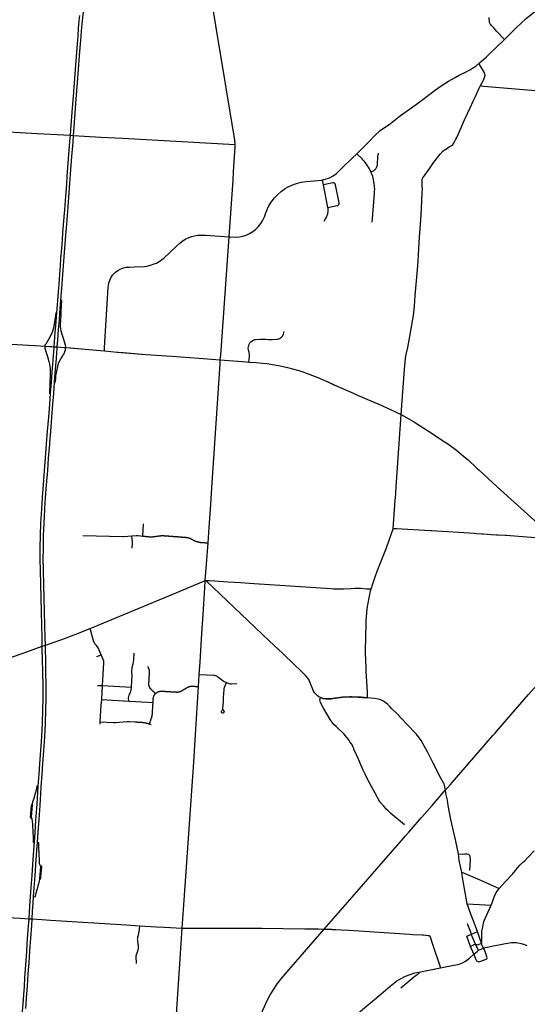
# Model space of a CAD drawing. Header units: feet. Extents: x 1677015 to 1902061, y 161166 to 378285.
# Tile 38 of 66: x 1848108 to 1863924, y 198333 to 229041. Entities that reach past the tile are written whole.
import ezdxf

# ---------------------------------------------------------------- set-up
doc = ezdxf.new("R2010")
doc.units = ezdxf.units.FT
doc.header["$MEASUREMENT"] = 0
doc.layers.add('326765_Road_Centerlines_O', color=7, linetype='Continuous')

msp = doc.modelspace()

# ---------------------------------------------------------------- linework, layer by layer
at = {"layer": '326765_Road_Centerlines_O'}
for p, q in [((1846974, 225586), (1848648, 225493)), ((1854633, 222267), (1854755, 224034)), ((1857576, 223893), (1857547, 224044)), ((1857714, 223187), (1857576, 223893)), ((1849418, 220287), (1849390, 220290)), ((1849264, 219898), (1849231, 219901)), ((1848891, 218859), (1848887, 218808)), ((1848894, 218892), (1848891, 218859)), ((1848891, 218859), (1849109, 218845)), ((1849535, 218756), (1849546, 218816)), ((1849546, 218816), (1849542, 218848)), ((1849546, 218816), (1849696, 218804)), ((1851170, 218669), (1851329, 218657)), ((1854355, 218431), (1855038, 218380)), ((1849195, 217732), (1849217, 217731)), ((1849033, 217394), (1849071, 217393)), ((1854050, 213773), (1854106, 214601)), ((1859796, 213938), (1859823, 214247)), ((1859823, 214247), (1859828, 214299)), ((1851946, 212937), (1851962, 213313)), ((1862545, 213005), (1862803, 212989)), ((1850516, 209182), (1850644, 209236)), ((1853681, 208244), (1853704, 208622)), ((1850536, 208280), (1850689, 208271)), ((1850666, 207842), (1850689, 208271)), ((1850689, 208271), (1851588, 208220)), ((1858948, 207893), (1858744, 207908)), ((1850666, 207842), (1851505, 207792)), ((1851505, 207792), (1851722, 207778)), ((1851722, 207778), (1852264, 207746)), ((1850615, 207075), (1850619, 207145)), ((1858815, 205634), (1858711, 205870)), ((1848686, 205132), (1848640, 205138)), ((1861378, 205022), (1861413, 205061)), ((1848497, 204560), (1848479, 204564)), ((1848472, 204125), (1848482, 204128)), ((1848523, 203383), (1848564, 203379)), ((1848704, 203367), (1848660, 203370)), ((1848766, 202659), (1848760, 202653)), ((1848733, 202235), (1848749, 202231)), ((1848543, 201693), (1848594, 201689)), ((1862053, 201465), (1862797, 201423)), ((1862153, 200136), (1862036, 200454)), ((1862502, 200242), (1862503, 200284)), ((1862504, 200232), (1862502, 200242)), ((1862263, 199895), (1862153, 200136)), ((1862409, 200022), (1862335, 200152)), ((1862409, 200022), (1862555, 200081)), ((1861062, 199437), (1861219, 199472))]:
    msp.add_line(p, q, dxfattribs=at)
for points in [[(1854823, 225145), (1854808, 225286), (1853929, 230628), (1853919, 230690), (1853273, 234865)], [(1863213, 228424), (1863342, 228548), (1863582, 228786), (1863890, 229078), (1864312, 229422), (1864491, 229577), (1864768, 229827), (1864854, 229909), (1864936, 229997), (1865092, 230190), (1865883, 231419), (1866123, 231770), (1866470, 232291), (1866484, 232311), (1866540, 232426), (1866605, 232547), (1866639, 232594), (1866668, 232622)], [(1849264, 219898), (1849313, 220544), (1849333, 220792), (1849356, 221100), (1849376, 221352), (1849394, 221601), (1849417, 221890), (1849439, 222167), (1849457, 222402), (1849474, 222631), (1849494, 222890), (1849511, 223113), (1849532, 223397), (1849552, 223655), (1849573, 223913), (1849591, 224159), (1849612, 224434), (1849633, 224698), (1849652, 224960), (1849674, 225240), (1849689, 225436), (1849703, 225605), (1849723, 225875), (1849745, 226153), (1849763, 226403), (1849782, 226650), (1849805, 226941), (1849825, 227210), (1849847, 227489), (1849868, 227759), (1849888, 228020), (1849908, 228293), (1849926, 228539), (1849940, 228779), (1849959, 229006), (1849977, 229175)], [(1850012, 228395), (1850035, 228680), (1850064, 229013), (1850108, 229372)], [(1863213, 228424), (1862969, 228683), (1862886, 228783), (1862806, 228859), (1862763, 228910), (1862745, 228958), (1862733, 229106)], [(1849390, 220290), (1849420, 220671), (1849451, 221095), (1849483, 221507), (1849515, 221916), (1849545, 222317), (1849573, 222664), (1849604, 223068), (1849636, 223508), (1849670, 223931), (1849704, 224364), (1849734, 224779), (1849769, 225225), (1849785, 225430), (1849805, 225694), (1849839, 226132), (1849872, 226565), (1849910, 227081), (1849943, 227501), (1849975, 227910), (1850005, 228299), (1850012, 228395)], [(1862421, 227684), (1862638, 227876), (1862772, 227998), (1862949, 228167), (1863213, 228424)], [(1862421, 227684), (1862638, 227876), (1862772, 227998), (1862949, 228167), (1863213, 228424)], [(1858617, 224860), (1858621, 224863), (1858805, 225057), (1858986, 225236), (1859189, 225441), (1859345, 225585), (1859662, 225807), (1859972, 226055), (1860355, 226325), (1860671, 226555), (1861059, 226849), (1861245, 226982), (1861465, 227120), (1861672, 227240), (1861801, 227308), (1861995, 227409), (1862158, 227491), (1862218, 227526), (1862317, 227596), (1862421, 227684)], [(1862469, 226987), (1862508, 227063), (1862552, 227134), (1862594, 227243), (1862609, 227309), (1862602, 227352), (1862596, 227375), (1862585, 227401), (1862485, 227558), (1862448, 227624), (1862421, 227684)], [(1861728, 225372), (1861737, 225391), (1861971, 225921), (1862148, 226287), (1862239, 226497), (1862309, 226642), (1862343, 226723), (1862423, 226905), (1862469, 226987)], [(1862469, 226987), (1862489, 226974), (1862564, 226964), (1865917, 226688)], [(1848648, 225493), (1849689, 225436), (1849785, 225430), (1850636, 225382)], [(1850636, 225382), (1851312, 225344), (1854823, 225145)], [(1854755, 224034), (1854755, 224042), (1854773, 224295), (1854826, 225072), (1854823, 225145)], [(1861108, 224716), (1861118, 224729), (1861215, 224854), (1861308, 224952), (1861409, 225011), (1861493, 225077), (1861590, 225127), (1861648, 225207), (1861700, 225316), (1861728, 225372)], [(1857547, 224044), (1857626, 224064), (1857757, 224111), (1857873, 224172), (1857980, 224248), (1858160, 224416), (1858458, 224707), (1858617, 224860)], [(1859054, 224293), (1859030, 224343), (1859005, 224392), (1858978, 224440), (1858949, 224486), (1858918, 224531), (1858885, 224576), (1858850, 224618), (1858814, 224660), (1858776, 224699), (1858617, 224860)], [(1859054, 224293), (1859105, 224316), (1859127, 224327), (1859149, 224340), (1859168, 224356), (1859186, 224373), (1859203, 224392), (1859217, 224412), (1859229, 224434), (1859239, 224457), (1859247, 224481), (1859252, 224505), (1859255, 224530), (1859269, 224764), (1859272, 224793), (1859277, 224821), (1859284, 224850), (1859293, 224877)], [(1859997, 216727), (1860093, 218145), (1860115, 218367), (1860138, 218553), (1860198, 218816), (1860262, 219164), (1860313, 219457), (1860362, 219696), (1860377, 219816), (1860410, 220106), (1860435, 220437), (1860478, 221015), (1860521, 221498), (1860544, 221918), (1860569, 222258), (1860602, 222800), (1860623, 223150), (1860650, 223646), (1860654, 223764), (1860651, 223840), (1860647, 223919), (1860645, 224009), (1860653, 224065), (1860673, 224106), (1860730, 224194), (1860888, 224412), (1861013, 224595), (1861108, 224716)], [(1859122, 224101), (1859120, 224107), (1859107, 224150), (1859091, 224199), (1859073, 224246), (1859054, 224293)], [(1854633, 222267), (1854663, 222266), (1854847, 222259), (1854960, 222270), (1855063, 222292), (1855162, 222324), (1855266, 222371), (1855370, 222434), (1855458, 222499), (1855541, 222583), (1855623, 222685), (1855678, 222773), (1855734, 222892), (1855780, 223015), (1855829, 223140), (1855874, 223231), (1855945, 223350), (1856043, 223482), (1856147, 223593), (1856261, 223693), (1856375, 223773), (1856448, 223816), (1856587, 223885), (1856730, 223937), (1856877, 223973), (1857033, 223995), (1857516, 224039), (1857547, 224044)], [(1857714, 223187), (1857999, 223243), (1858010, 223246), (1858021, 223251), (1858031, 223257), (1858040, 223265), (1858047, 223274), (1858053, 223285), (1858057, 223296), (1858059, 223307), (1858060, 223319), (1858058, 223331), (1857949, 223890), (1857945, 223901), (1857941, 223912), (1857934, 223922), (1857926, 223931), (1857917, 223938), (1857907, 223944), (1857896, 223948), (1857884, 223950), (1857872, 223951), (1857861, 223949), (1857576, 223893)], [(1859087, 222726), (1859096, 222833), (1859164, 223633), (1859168, 223692), (1859169, 223751), (1859167, 223810), (1859163, 223869), (1859157, 223928), (1859147, 223986), (1859136, 224044), (1859122, 224101), (1859120, 224107)], [(1857600, 222761), (1857636, 222828), (1857667, 222884), (1857680, 222909), (1857691, 222934), (1857700, 222960), (1857708, 222987), (1857714, 223014), (1857719, 223042), (1857722, 223071), (1857723, 223100), (1857722, 223129), (1857719, 223158), (1857714, 223187)], [(1850746, 218710), (1850751, 218804), (1850762, 218985), (1850835, 220175), (1850867, 220694), (1850885, 220827), (1850936, 220965), (1851002, 221071), (1851091, 221166), (1851168, 221223), (1851243, 221264), (1851344, 221302), (1851427, 221319), (1851530, 221326), (1851678, 221332), (1851999, 221346), (1852081, 221357), (1852188, 221382), (1852303, 221422), (1852367, 221452), (1852455, 221501), (1852523, 221547), (1852594, 221605), (1852986, 221971), (1853111, 222085), (1853200, 222150), (1853286, 222202), (1853386, 222248), (1853472, 222279), (1853552, 222300), (1853651, 222317), (1853761, 222325), (1853894, 222319), (1854633, 222267)], [(1854355, 218431), (1854377, 218583), (1854633, 222267)], [(1849358, 219872), (1849360, 219889), (1849390, 220290)], [(1849542, 218848), (1849532, 218893), (1849480, 219067), (1849434, 219221), (1849404, 219331), (1849389, 219405), (1849383, 219463), (1849382, 219559), (1849386, 219665), (1849395, 219820), (1849400, 219932), (1849410, 220119), (1849418, 220287)], [(1849231, 219901), (1849215, 219743), (1849197, 219612), (1849176, 219496), (1849149, 219390), (1849119, 219293), (1849072, 219185), (1849020, 219088), (1848918, 218918), (1848894, 218892)], [(1849071, 217393), (1849089, 217625), (1849107, 217862), (1849124, 218081), (1849139, 218276), (1849151, 218443), (1849169, 218668), (1849183, 218841), (1849195, 218987), (1849218, 219294), (1849234, 219498), (1849264, 219898)], [(1849273, 218776), (1849277, 218835), (1849295, 219060), (1849320, 219379), (1849344, 219686), (1849358, 219872)], [(1855248, 218364), (1855256, 218438), (1855265, 218546), (1855267, 218596), (1855257, 218663), (1855240, 218737), (1855232, 218794), (1855234, 218837), (1855244, 218881), (1855260, 218923), (1855282, 218961), (1855307, 218991), (1855352, 219028), (1855390, 219049), (1855432, 219063), (1855475, 219071), (1855587, 219076), (1855681, 219078), (1855781, 219073), (1855876, 219068), (1855978, 219067), (1856115, 219074), (1856143, 219078), (1856184, 219090), (1856210, 219101), (1856235, 219116), (1856269, 219143), (1856295, 219172), (1856306, 219188), (1856328, 219229), (1856343, 219270), (1856352, 219315)], [(1847117, 218960), (1848743, 218867), (1848891, 218859)], [(1847117, 218960), (1848743, 218867), (1848891, 218859)], [(1848887, 218808), (1848922, 218694), (1848971, 218541), (1849015, 218377), (1849038, 218295), (1849050, 218223), (1849058, 218163), (1849060, 218100), (1849059, 217984), (1849033, 217394)], [(1848891, 218859), (1849183, 218841), (1849277, 218835), (1849493, 218821), (1849546, 218816)], [(1849109, 218845), (1849183, 218841), (1849277, 218835), (1849383, 218828)], [(1849195, 217732), (1849215, 218016), (1849232, 218254), (1849250, 218472), (1849265, 218667), (1849273, 218776)], [(1849217, 217731), (1849229, 217837), (1849239, 217936), (1849252, 218022), (1849274, 218134), (1849293, 218223), (1849319, 218319), (1849346, 218391), (1849389, 218469), (1849430, 218528), (1849471, 218594), (1849499, 218642), (1849518, 218689), (1849530, 218729), (1849535, 218756)], [(1849383, 218828), (1849493, 218821), (1849546, 218816)], [(1849546, 218816), (1850152, 218768), (1850746, 218710)], [(1849696, 218804), (1850152, 218768), (1850746, 218710)], [(1850746, 218710), (1851143, 218671), (1852041, 218604), (1852848, 218544), (1853685, 218480), (1854355, 218431)], [(1850746, 218710), (1851143, 218671), (1851170, 218669)], [(1851329, 218657), (1852041, 218604), (1852848, 218544), (1853685, 218480), (1854355, 218431)], [(1854106, 214601), (1854358, 218308), (1854355, 218431)], [(1854355, 218431), (1855174, 218370), (1855248, 218364)], [(1855038, 218380), (1855174, 218370), (1855248, 218364)], [(1855248, 218364), (1855477, 218346), (1855675, 218329), (1855809, 218315), (1855989, 218290), (1856219, 218249), (1856455, 218195), (1856611, 218155), (1856880, 218077), (1857094, 218001), (1857449, 217857), (1857746, 217727), (1857878, 217668)], [(1855248, 218364), (1855477, 218346), (1855675, 218329), (1855809, 218315), (1855989, 218290), (1856219, 218249), (1856455, 218195), (1856611, 218155), (1856880, 218077), (1857094, 218001), (1857449, 217857), (1857746, 217727), (1858003, 217612), (1858453, 217416), (1858634, 217336), (1858850, 217242), (1859315, 217038), (1859681, 216878), (1859997, 216727)], [(1849047, 215843), (1849075, 216199), (1849109, 216642), (1849140, 217047), (1849168, 217388), (1849195, 217732)], [(1857878, 217668), (1858003, 217612), (1858453, 217416), (1858634, 217336), (1858850, 217242), (1859315, 217038), (1859681, 216878), (1859997, 216727)], [(1848686, 205132), (1848713, 205513), (1848736, 205833), (1848764, 206246), (1848793, 206674), (1848815, 207097), (1848830, 207512), (1848837, 207874), (1848837, 208278), (1848830, 208704), (1848821, 209094), (1848812, 209383), (1848809, 209499), (1848804, 209773), (1848794, 210150), (1848783, 210589), (1848773, 211007), (1848762, 211436), (1848752, 211852), (1848746, 212222), (1848749, 212555), (1848756, 212960), (1848770, 213341), (1848794, 213775), (1848819, 214136), (1848851, 214537), (1848884, 214982), (1848913, 215370), (1848947, 215811), (1848978, 216203), (1849012, 216646), (1849044, 217052), (1849071, 217393)], [(1859828, 214299), (1859843, 214474), (1859997, 216727)], [(1859997, 216727), (1860407, 216486), (1860589, 216373), (1860963, 216133), (1861158, 215999), (1861475, 215792), (1861714, 215617), (1861927, 215444), (1862088, 215300), (1862329, 215079), (1862363, 215048)], [(1859997, 216727), (1860407, 216486), (1860589, 216373), (1860963, 216133), (1861158, 215999), (1861475, 215792), (1861714, 215617), (1861927, 215444), (1862088, 215300), (1862329, 215079), (1862363, 215048)], [(1848893, 213792), (1848916, 214131), (1848947, 214532), (1848981, 214977), (1849010, 215365), (1849044, 215806), (1849047, 215843)], [(1862363, 215048), (1862416, 214999), (1862570, 214856), (1862988, 214476)], [(1862363, 215048), (1862416, 214999), (1862570, 214856), (1862988, 214476)], [(1862988, 214476), (1864255, 213325), (1864708, 212911)], [(1862988, 214476), (1864255, 213325), (1864708, 212911)], [(1848849, 212740), (1848853, 212955), (1848867, 213336), (1848891, 213771), (1848893, 213792)], [(1853979, 212723), (1854011, 213203), (1854050, 213773)], [(1859748, 213161), (1859793, 213907), (1859796, 213938)], [(1859060, 211290), (1859080, 211346), (1859094, 211384), (1859170, 211633), (1859245, 211838), (1859368, 212154), (1859536, 212571), (1859625, 212813), (1859748, 213161)], [(1859060, 211290), (1859080, 211346), (1859094, 211384), (1859170, 211633), (1859245, 211838), (1859368, 212154), (1859536, 212571), (1859625, 212813), (1859748, 213161)], [(1859748, 213161), (1859775, 213170), (1859787, 213173), (1859852, 213174), (1860906, 213108), (1860937, 213106)], [(1850080, 212958), (1851320, 212924), (1851330, 212924), (1851354, 212925), (1851607, 212942)], [(1851607, 212942), (1851738, 212951), (1851762, 212952), (1851798, 212950), (1851871, 212945), (1851946, 212937)], [(1851609, 212557), (1851619, 212710), (1851620, 212733), (1851619, 212758), (1851607, 212942)], [(1851946, 212937), (1851961, 212935), (1851971, 212934), (1851980, 212933), (1851990, 212932), (1852000, 212931), (1852009, 212930), (1852019, 212929), (1852029, 212928), (1852039, 212927), (1852048, 212926), (1852058, 212925), (1852068, 212924), (1852078, 212923), (1852087, 212922), (1852097, 212921), (1852107, 212920), (1852117, 212919), (1852126, 212918), (1852136, 212917), (1852146, 212916), (1852156, 212915), (1852162, 212914), (1852169, 212914), (1852176, 212913), (1852182, 212913), (1852189, 212913), (1852195, 212913), (1852202, 212913), (1852209, 212913), (1852215, 212913), (1852222, 212913), (1852229, 212914), (1852235, 212914), (1852242, 212915), (1852249, 212916), (1852258, 212917), (1852268, 212918), (1852277, 212920), (1852287, 212921), (1852297, 212922), (1852306, 212923), (1852316, 212924), (1852325, 212926), (1852335, 212927), (1852345, 212928), (1852354, 212929), (1852364, 212931), (1852373, 212932), (1852383, 212933), (1852393, 212934), (1852402, 212935), (1852412, 212937), (1852421, 212938), (1852431, 212939), (1852441, 212940), (1852450, 212942), (1852460, 212943), (1852469, 212944), (1852479, 212945), (1852488, 212946), (1852498, 212948), (1852507, 212949), (1852515, 212950), (1852524, 212950), (1852532, 212951), (1852541, 212951), (1852549, 212952), (1852558, 212952), (1852566, 212952), (1852575, 212952), (1852583, 212951), (1852592, 212951), (1852600, 212950), (1852610, 212949), (1852620, 212949), (1852630, 212948), (1852640, 212947), (1852650, 212946), (1852660, 212946), (1852669, 212945), (1852679, 212944), (1852689, 212943), (1852699, 212943), (1852709, 212942), (1852719, 212941), (1852729, 212940), (1852738, 212940), (1852748, 212939), (1852758, 212938), (1852768, 212937), (1852778, 212937), (1852788, 212936), (1852798, 212935), (1852807, 212934), (1852817, 212934), (1852827, 212933), (1852837, 212932), (1852847, 212931), (1852857, 212931), (1852867, 212930), (1852877, 212929), (1852886, 212928), (1852896, 212928), (1852906, 212927), (1852916, 212926), (1852926, 212925), (1852936, 212925), (1852946, 212924), (1852955, 212923), (1852965, 212922), (1852975, 212922), (1852985, 212921), (1852995, 212920), (1853005, 212919), (1853015, 212919), (1853025, 212918), (1853034, 212917), (1853044, 212916), (1853054, 212916), (1853064, 212915), (1853074, 212914), (1853084, 212913), (1853094, 212913), (1853103, 212912), (1853113, 212911), (1853123, 212910), (1853133, 212910), (1853143, 212909), (1853153, 212908), (1853163, 212907), (1853172, 212907), (1853182, 212906), (1853192, 212905), (1853202, 212904), (1853212, 212904), (1853222, 212903), (1853232, 212902), (1853241, 212901), (1853251, 212901), (1853261, 212900), (1853270, 212899), (1853278, 212898), (1853286, 212898), (1853295, 212896), (1853303, 212895), (1853311, 212894), (1853319, 212892), (1853328, 212891), (1853336, 212889), (1853344, 212887), (1853352, 212885), (1853360, 212883), (1853368, 212881), (1853376, 212878), (1853384, 212876), (1853392, 212873), (1853400, 212870), (1853408, 212867), (1853416, 212864), (1853424, 212861), (1853431, 212857), (1853439, 212854), (1853447, 212850), (1853454, 212846), (1853461, 212842), (1853469, 212838), (1853477, 212834), (1853484, 212830), (1853492, 212826), (1853500, 212821), (1853508, 212817), (1853516, 212813), (1853524, 212808), (1853533, 212803), (1853542, 212799), (1853552, 212794), (1853561, 212790), (1853570, 212786), (1853579, 212782), (1853589, 212778), (1853598, 212775), (1853608, 212771), (1853617, 212768), (1853627, 212765), (1853637, 212762), (1853647, 212759), (1853656, 212756), (1853666, 212754), (1853676, 212752), (1853686, 212750), (1853696, 212748), (1853706, 212746), (1853716, 212744), (1853726, 212743), (1853736, 212742), (1853746, 212740), (1853756, 212740), (1853766, 212739), (1853776, 212738), (1853786, 212737), (1853795, 212737), (1853805, 212736), (1853815, 212735), (1853824, 212735), (1853834, 212734), (1853844, 212733), (1853853, 212732), (1853863, 212732), (1853873, 212731), (1853882, 212730), (1853892, 212730), (1853902, 212729), (1853911, 212728), (1853921, 212727), (1853931, 212727), (1853940, 212726), (1853950, 212725), (1853960, 212725), (1853969, 212724), (1853979, 212723)], [(1860937, 213106), (1862276, 213022), (1862338, 213018)], [(1862338, 213018), (1862509, 213007), (1862545, 213005)], [(1862803, 212989), (1862964, 212979), (1863010, 212976)], [(1863010, 212976), (1863230, 212962), (1863266, 212960)], [(1863266, 212960), (1864174, 212897), (1864402, 212875), (1864570, 212862), (1864609, 212866), (1864649, 212879), (1864708, 212911)], [(1848848, 211895), (1848843, 212217), (1848846, 212550), (1848849, 212740)], [(1853892, 211548), (1853927, 212055), (1853979, 212723)], [(1848907, 209525), (1848907, 209533), (1848901, 209768), (1848891, 210145), (1848880, 210585), (1848870, 211002), (1848858, 211431), (1848849, 211847), (1848848, 211895)], [(1850303, 210056), (1852875, 211127), (1853845, 211534), (1853892, 211548)], [(1853704, 208622), (1853731, 209005), (1853772, 209735), (1853832, 210656), (1853874, 211322), (1853892, 211548)], [(1853892, 211548), (1853963, 211555), (1854011, 211553), (1854178, 211539), (1854595, 211513), (1854991, 211491), (1855415, 211458), (1856692, 211374), (1857805, 211302), (1857886, 211296), (1857997, 211291), (1858195, 211295), (1858439, 211305), (1858547, 211308), (1858646, 211311), (1858735, 211308), (1858909, 211295), (1858969, 211291), (1859023, 211289), (1859060, 211290)], [(1857181, 208308), (1857152, 208388), (1857123, 208446), (1857088, 208500), (1857038, 208563), (1856864, 208737), (1856649, 208942), (1856315, 209260), (1855885, 209665), (1854134, 211328), (1853947, 211505), (1853892, 211548)], [(1858948, 207893), (1858943, 208082), (1858907, 208720), (1858905, 208824), (1858882, 209299), (1858879, 209374), (1858902, 210199), (1858907, 210291), (1858933, 210680), (1858963, 210844), (1859009, 211067), (1859043, 211231), (1859060, 211290)], [(1862966, 206843), (1863286, 207211), (1863966, 207992), (1864394, 208485), (1864911, 209076), (1865274, 209493), (1865883, 210191), (1866346, 210724)], [(1845813, 208455), (1845854, 208464), (1846221, 208585), (1847704, 209111), (1848332, 209329), (1848809, 209499), (1848907, 209533), (1849422, 209713), (1849808, 209852), (1850303, 210056)], [(1850644, 209236), (1850556, 209450), (1850503, 209520), (1850450, 209576), (1850407, 209669), (1850303, 210056)], [(1848660, 203370), (1848684, 203711), (1848710, 204094), (1848741, 204537), (1848767, 204907), (1848782, 205120), (1848810, 205508), (1848832, 205829), (1848861, 206241), (1848890, 206670), (1848912, 207092), (1848927, 207508), (1848934, 207870), (1848934, 208273), (1848927, 208699), (1848918, 209089), (1848909, 209378), (1848907, 209525)], [(1850689, 208271), (1850729, 208983), (1850729, 209035), (1850712, 209092), (1850644, 209236)], [(1851588, 208220), (1851603, 208408), (1851610, 208592), (1851598, 208713), (1851617, 208845), (1851646, 208954), (1851663, 209081), (1851672, 209281)], [(1852340, 208024), (1852333, 208030), (1852326, 208037), (1852320, 208043), (1852313, 208050), (1852306, 208057), (1852299, 208063), (1852292, 208070), (1852285, 208076), (1852278, 208083), (1852272, 208089), (1852265, 208096), (1852258, 208102), (1852251, 208109), (1852244, 208116), (1852237, 208122), (1852230, 208129), (1852224, 208135), (1852217, 208142), (1852210, 208148), (1852207, 208151), (1852204, 208154), (1852201, 208157), (1852198, 208161), (1852195, 208164), (1852192, 208167), (1852190, 208170), (1852187, 208174), (1852184, 208177), (1852182, 208180), (1852179, 208184), (1852177, 208187), (1852174, 208191), (1852172, 208194), (1852170, 208198), (1852168, 208202), (1852165, 208205), (1852163, 208209), (1852161, 208213), (1852159, 208217), (1852157, 208220), (1852156, 208224), (1852154, 208228), (1852152, 208232), (1852151, 208236), (1852149, 208240), (1852148, 208244), (1852146, 208248), (1852145, 208252), (1852144, 208256), (1852142, 208260), (1852141, 208264), (1852140, 208268), (1852139, 208272), (1852138, 208277), (1852137, 208281), (1852137, 208285), (1852136, 208289), (1852135, 208293), (1852135, 208298), (1852134, 208302), (1852134, 208306), (1852133, 208310), (1852133, 208314), (1852133, 208319), (1852133, 208323), (1852133, 208327), (1852133, 208331), (1852133, 208336), (1852133, 208340), (1852133, 208344), (1852134, 208354), (1852134, 208364), (1852135, 208374), (1852135, 208383), (1852136, 208393), (1852137, 208403), (1852137, 208413), (1852138, 208422), (1852138, 208432), (1852139, 208442), (1852140, 208452), (1852140, 208461), (1852141, 208471), (1852141, 208481), (1852142, 208491), (1852143, 208501), (1852143, 208510), (1852144, 208520), (1852144, 208530), (1852145, 208540), (1852145, 208549), (1852146, 208559), (1852147, 208569), (1852147, 208579), (1852148, 208588), (1852148, 208598), (1852149, 208608), (1852150, 208618), (1852150, 208628), (1852151, 208637), (1852151, 208647), (1852152, 208657), (1852153, 208667), (1852153, 208676), (1852154, 208686), (1852154, 208691), (1852154, 208695), (1852154, 208699), (1852154, 208704), (1852154, 208708), (1852154, 208712), (1852154, 208717), (1852153, 208721), (1852153, 208725), (1852153, 208730), (1852152, 208734), (1852151, 208738), (1852151, 208743), (1852150, 208747), (1852149, 208751), (1852148, 208756), (1852147, 208760), (1852146, 208764), (1852145, 208768), (1852144, 208772), (1852143, 208777), (1852141, 208781), (1852140, 208785), (1852138, 208789), (1852137, 208793), (1852135, 208797), (1852133, 208801), (1852132, 208805), (1852130, 208809), (1852128, 208813), (1852124, 208821), (1852120, 208830), (1852115, 208838), (1852111, 208847), (1852107, 208855), (1852103, 208864)], [(1853704, 208622), (1853945, 208609), (1854160, 208597), (1854174, 208596), (1854201, 208590), (1854228, 208581), (1854241, 208575), (1854265, 208562), (1854284, 208549), (1854396, 208464), (1854458, 208416), (1854480, 208403), (1854552, 208366)], [(1851505, 207792), (1851503, 207888), (1851519, 207979), (1851550, 208050), (1851581, 208129), (1851588, 208220)], [(1852340, 208024), (1852343, 208027), (1852346, 208030), (1852349, 208033), (1852353, 208036), (1852356, 208039), (1852359, 208042), (1852362, 208044), (1852366, 208047), (1852369, 208050), (1852373, 208052), (1852376, 208055), (1852380, 208057), (1852383, 208060), (1852387, 208062), (1852391, 208065), (1852395, 208067), (1852398, 208069), (1852402, 208071), (1852406, 208073), (1852410, 208075), (1852414, 208077), (1852418, 208079), (1852422, 208081), (1852426, 208082), (1852430, 208084), (1852434, 208085), (1852438, 208087), (1852442, 208088), (1852446, 208090), (1852450, 208091), (1852454, 208092), (1852459, 208093), (1852463, 208094), (1852467, 208095), (1852471, 208096), (1852476, 208097), (1852480, 208098), (1852484, 208098), (1852488, 208099), (1852493, 208099), (1852497, 208100), (1852501, 208100), (1852506, 208101), (1852510, 208101), (1852514, 208101), (1852519, 208101), (1852523, 208101), (1852527, 208101), (1852532, 208101), (1852536, 208101), (1852546, 208100), (1852556, 208099), (1852566, 208099), (1852576, 208098), (1852585, 208098), (1852595, 208097), (1852605, 208096), (1852615, 208096), (1852625, 208095), (1852635, 208095), (1852645, 208094), (1852655, 208093), (1852664, 208093), (1852674, 208092), (1852684, 208092), (1852694, 208091), (1852704, 208090), (1852714, 208090), (1852724, 208089), (1852734, 208089), (1852743, 208088), (1852753, 208087), (1852763, 208087), (1852773, 208086), (1852783, 208086), (1852793, 208085), (1852803, 208084), (1852813, 208084), (1852822, 208083), (1852832, 208083), (1852842, 208082), (1852852, 208081), (1852862, 208081), (1852872, 208080), (1852882, 208080), (1852892, 208079), (1852901, 208078), (1852911, 208078), (1852921, 208077), (1852931, 208077), (1852941, 208076), (1852951, 208075), (1852961, 208075), (1852971, 208074), (1852980, 208074), (1852990, 208073), (1852995, 208073), (1853001, 208073), (1853006, 208073), (1853011, 208073), (1853016, 208073), (1853021, 208073), (1853027, 208073), (1853032, 208073), (1853037, 208074), (1853042, 208074), (1853047, 208075), (1853052, 208076), (1853058, 208077), (1853063, 208077), (1853068, 208078), (1853073, 208080), (1853078, 208081), (1853083, 208082), (1853088, 208083), (1853093, 208085), (1853098, 208086), (1853103, 208088), (1853108, 208089), (1853113, 208091), (1853118, 208093), (1853122, 208095), (1853127, 208097), (1853132, 208099), (1853137, 208101), (1853141, 208104), (1853146, 208106), (1853151, 208108), (1853155, 208111), (1853160, 208113), (1853164, 208116), (1853173, 208121), (1853181, 208126), (1853189, 208131), (1853197, 208136), (1853206, 208141), (1853214, 208146), (1853222, 208151), (1853231, 208157), (1853239, 208162), (1853247, 208167), (1853256, 208172), (1853264, 208177), (1853272, 208182), (1853281, 208187), (1853289, 208192), (1853297, 208197), (1853305, 208202), (1853314, 208207), (1853322, 208212), (1853327, 208215), (1853331, 208217), (1853336, 208220), (1853340, 208222), (1853345, 208225), (1853350, 208227), (1853354, 208229), (1853359, 208231), (1853364, 208233), (1853369, 208235), (1853373, 208237), (1853378, 208239), (1853383, 208240), (1853388, 208242), (1853393, 208243), (1853398, 208245), (1853403, 208246), (1853408, 208247), (1853413, 208249), (1853418, 208250), (1853423, 208251), (1853429, 208252), (1853434, 208252), (1853439, 208253), (1853444, 208254), (1853449, 208254), (1853454, 208255), (1853460, 208255), (1853465, 208255), (1853470, 208256), (1853475, 208256), (1853480, 208256), (1853486, 208256), (1853491, 208255), (1853496, 208255), (1853505, 208254), (1853515, 208254), (1853524, 208253), (1853534, 208253), (1853543, 208252), (1853553, 208252), (1853562, 208251), (1853571, 208250), (1853581, 208250), (1853590, 208249), (1853600, 208249), (1853609, 208248), (1853619, 208248), (1853628, 208247), (1853638, 208246), (1853647, 208246), (1853656, 208245), (1853665, 208245), (1853673, 208244), (1853681, 208244)], [(1853174, 200707), (1853244, 201724), (1853529, 205886), (1853591, 206752), (1853681, 208244)], [(1854446, 207532), (1854456, 207505), (1854468, 207479), (1854475, 207466), (1854476, 207451), (1854473, 207440), (1854467, 207431), (1854454, 207420), (1854438, 207416), (1854422, 207418), (1854407, 207425), (1854397, 207438), (1854393, 207449), (1854393, 207460), (1854398, 207476), (1854406, 207485), (1854419, 207503), (1854425, 207513), (1854434, 207533), (1854440, 207559), (1854454, 207773), (1854461, 207913), (1854468, 208020), (1854477, 208153), (1854484, 208195), (1854488, 208211), (1854498, 208242), (1854552, 208366)], [(1854552, 208366), (1854622, 208340), (1854667, 208330), (1854708, 208327), (1854872, 208342)], [(1857478, 207902), (1857432, 207926), (1857387, 207957), (1857346, 207993), (1857307, 208037), (1857256, 208118), (1857228, 208178), (1857181, 208308)], [(1852264, 207746), (1852265, 207755), (1852265, 207764), (1852266, 207774), (1852266, 207783), (1852267, 207792), (1852267, 207801), (1852268, 207811), (1852269, 207820), (1852269, 207829), (1852270, 207838), (1852270, 207848), (1852271, 207857), (1852271, 207866), (1852272, 207870), (1852272, 207875), (1852272, 207879), (1852273, 207883), (1852274, 207887), (1852274, 207892), (1852275, 207896), (1852276, 207900), (1852277, 207904), (1852278, 207908), (1852279, 207912), (1852280, 207917), (1852281, 207921), (1852282, 207925), (1852283, 207929), (1852285, 207933), (1852286, 207937), (1852288, 207941), (1852289, 207945), (1852291, 207949), (1852293, 207953), (1852294, 207957), (1852296, 207960), (1852298, 207964), (1852300, 207968), (1852302, 207972), (1852304, 207975), (1852306, 207979), (1852308, 207983), (1852311, 207986), (1852313, 207990), (1852315, 207993), (1852318, 207997), (1852320, 208000), (1852323, 208004), (1852326, 208007), (1852328, 208010), (1852331, 208014), (1852334, 208017), (1852340, 208024), (1852343, 208027), (1852346, 208030)], [(1858524, 206292), (1858522, 206297), (1858485, 206385), (1858443, 206454), (1858399, 206522), (1858349, 206594), (1858213, 206757), (1857967, 206993), (1857910, 207050), (1857856, 207112), (1857781, 207220), (1857578, 207566), (1857483, 207741), (1857467, 207792), (1857463, 207831), (1857478, 207902)], [(1858744, 207908), (1858659, 207914), (1858448, 207919), (1858390, 207918), (1858163, 207908), (1857860, 207873), (1857798, 207865), (1857738, 207858), (1857648, 207859), (1857559, 207874), (1857530, 207883), (1857478, 207902)], [(1857478, 207902), (1857530, 207883), (1857559, 207874), (1857648, 207859), (1857738, 207858), (1857798, 207865), (1857860, 207873), (1858163, 207908), (1858390, 207918), (1858448, 207919), (1858659, 207914), (1858948, 207893)], [(1861323, 205220), (1861235, 205387), (1860990, 205854), (1860827, 206182), (1860616, 206557), (1860475, 206755), (1860172, 207072), (1859847, 207409), (1859707, 207552), (1859640, 207624), (1859567, 207691), (1859481, 207757), (1859420, 207793), (1859356, 207824), (1859276, 207849), (1859164, 207870), (1858948, 207893)], [(1850619, 207145), (1850649, 207667), (1850666, 207842)], [(1852151, 207078), (1852154, 207087), (1852157, 207096), (1852160, 207106), (1852163, 207115), (1852167, 207124), (1852170, 207133), (1852173, 207142), (1852176, 207152), (1852179, 207161), (1852182, 207170), (1852186, 207179), (1852189, 207189), (1852192, 207198), (1852195, 207207), (1852198, 207216), (1852201, 207225), (1852205, 207235), (1852208, 207244), (1852211, 207253), (1852214, 207262), (1852217, 207271), (1852220, 207279), (1852222, 207288), (1852225, 207296), (1852227, 207304), (1852229, 207312), (1852231, 207320), (1852233, 207328), (1852235, 207337), (1852236, 207345), (1852238, 207353), (1852239, 207362), (1852240, 207370), (1852241, 207378), (1852242, 207387), (1852243, 207395), (1852243, 207404), (1852244, 207413), (1852245, 207423), (1852245, 207433), (1852246, 207443), (1852246, 207452), (1852247, 207462), (1852247, 207472), (1852248, 207482), (1852249, 207492), (1852249, 207501), (1852250, 207511), (1852250, 207521), (1852251, 207531), (1852252, 207540), (1852252, 207550), (1852253, 207560), (1852253, 207570), (1852254, 207580), (1852255, 207589), (1852255, 207599), (1852256, 207609), (1852256, 207619), (1852257, 207628), (1852258, 207638), (1852258, 207648), (1852259, 207658), (1852259, 207668), (1852260, 207677), (1852261, 207687), (1852261, 207697), (1852262, 207707), (1852262, 207716), (1852263, 207726), (1852263, 207736), (1852264, 207746)], [(1850619, 207145), (1851017, 207121), (1851053, 207120), (1851088, 207121), (1851460, 207152), (1851496, 207153), (1851531, 207153), (1851705, 207142), (1851718, 207141), (1851728, 207140), (1851738, 207139), (1851748, 207139), (1851758, 207138), (1851768, 207138), (1851778, 207137), (1851788, 207136), (1851797, 207136), (1851807, 207135), (1851817, 207134), (1851827, 207134), (1851837, 207133), (1851847, 207133), (1851857, 207132), (1851867, 207132), (1851877, 207131), (1851887, 207130), (1851903, 207129), (1851920, 207128), (1851937, 207126), (1851954, 207124), (1851971, 207122), (1851987, 207119), (1852004, 207116), (1852020, 207113), (1852037, 207110), (1852053, 207106), (1852070, 207102), (1852086, 207098), (1852102, 207093), (1852119, 207088), (1852135, 207083), (1852151, 207078)], [(1852151, 207078), (1852164, 207073), (1852178, 207068), (1852191, 207063), (1852205, 207058)], [(1861586, 205256), (1862255, 206026), (1862854, 206714), (1862897, 206763)], [(1862897, 206763), (1862921, 206792), (1862966, 206843)], [(1858711, 205870), (1858702, 205889), (1858601, 206118), (1858524, 206292)], [(1858857, 205539), (1858853, 205548), (1858815, 205634)], [(1858949, 205355), (1858944, 205364), (1858886, 205478), (1858857, 205539)], [(1848640, 205138), (1848616, 205013), (1848589, 204909), (1848552, 204757), (1848509, 204634), (1848500, 204578), (1848497, 204560)], [(1848564, 203379), (1848586, 203692), (1848612, 204077), (1848639, 204447), (1848658, 204732), (1848675, 204962), (1848686, 205132)], [(1859514, 204436), (1859451, 204515), (1859338, 204640), (1859317, 204671), (1858949, 205355)], [(1861378, 205022), (1861331, 205207), (1861323, 205220)], [(1861413, 205061), (1861531, 205193), (1861586, 205256)], [(1860616, 204145), (1860631, 204160), (1860958, 204534), (1861378, 205022)], [(1861777, 203024), (1861697, 203426), (1861544, 204098), (1861462, 204532), (1861442, 204695), (1861390, 204906), (1861378, 205022)], [(1848479, 204564), (1848463, 204528), (1848435, 204168), (1848456, 204152), (1848472, 204125)], [(1848497, 204560), (1848494, 204542), (1848468, 204172), (1848482, 204128)], [(1859588, 204364), (1859534, 204413), (1859514, 204436)], [(1860098, 203926), (1859677, 204285), (1859588, 204364)], [(1848482, 204128), (1848486, 204115), (1848504, 203950), (1848522, 203684), (1848524, 203563), (1848523, 203383)], [(1860232, 203707), (1860364, 203859), (1860562, 204088), (1860616, 204145)], [(1860024, 203468), (1860114, 203572), (1860232, 203707)], [(1848182, 198005), (1848214, 198353), (1848234, 198630), (1848253, 198890), (1848271, 199154), (1848290, 199433), (1848308, 199695), (1848328, 199971), (1848345, 200230), (1848365, 200507), (1848383, 200767), (1848399, 201001), (1848415, 201225), (1848437, 201545), (1848467, 201978), (1848494, 202354), (1848516, 202696), (1848548, 203145), (1848564, 203379)], [(1848543, 201693), (1848563, 201970), (1848589, 202345), (1848612, 202687), (1848644, 203137), (1848660, 203370)], [(1848760, 202653), (1848743, 202675), (1848730, 202719), (1848723, 202828), (1848705, 203227), (1848704, 203367)], [(1857595, 200677), (1858465, 201677), (1858816, 202081), (1859439, 202797), (1860024, 203468)], [(1861777, 203024), (1861915, 203020), (1861979, 203021), (1862037, 203022), (1862091, 203011), (1862122, 202983), (1862130, 202951)], [(1861883, 202458), (1861801, 202820), (1861777, 203024)], [(1863923, 202888), (1863956, 202923), (1864136, 203121)], [(1862130, 202951), (1862133, 202934), (1862140, 202828), (1862120, 202510)], [(1863556, 202510), (1863569, 202527), (1863692, 202669), (1863695, 202673)], [(1863695, 202673), (1863705, 202685), (1863811, 202774)], [(1863811, 202774), (1863840, 202798), (1863923, 202888)], [(1848733, 202235), (1848737, 202259), (1848763, 202625), (1848760, 202653)], [(1848749, 202231), (1848763, 202266), (1848771, 202306), (1848793, 202633), (1848780, 202647), (1848766, 202659)], [(1861883, 202458), (1862442, 202220), (1863051, 201949)], [(1862053, 201465), (1861974, 201887), (1861908, 202285), (1861883, 202458)], [(1863051, 201949), (1863241, 202165), (1863463, 202388), (1863556, 202510)], [(1848594, 201689), (1848633, 201845), (1848723, 202172), (1848733, 202235)], [(1862797, 201423), (1862807, 201445), (1862903, 201704), (1862959, 201821), (1863051, 201949)], [(1848297, 198203), (1848322, 198521), (1848347, 198908), (1848375, 199284), (1848399, 199630), (1848426, 200005), (1848453, 200398), (1848481, 200792), (1848497, 200995), (1848512, 201243), (1848530, 201497), (1848543, 201693)], [(1862375, 200599), (1862236, 200955), (1862133, 201225), (1862089, 201351), (1862054, 201455), (1862053, 201465)], [(1845331, 201200), (1845900, 201162), (1847126, 201069), (1847920, 201033), (1848129, 201019), (1848399, 201001), (1848497, 200995), (1848796, 200974), (1849067, 200956), (1851422, 200810), (1851836, 200785)], [(1862503, 200284), (1862505, 200373), (1862503, 200472), (1862503, 200602), (1862535, 200751), (1862574, 200913), (1862797, 201423)], [(1862198, 200473), (1862181, 200521), (1862061, 200848)], [(1851836, 200785), (1851828, 200681), (1851821, 200600), (1851818, 200580), (1851813, 200558), (1851795, 200485), (1851786, 200451), (1851783, 200441), (1851779, 200425), (1851777, 200411), (1851774, 200378), (1851773, 200357), (1851774, 200332), (1851776, 200304), (1851781, 200273), (1851787, 200246), (1851794, 200211), (1851799, 200181), (1851801, 200161), (1851802, 200138), (1851802, 200123), (1851800, 200095), (1851796, 200059), (1851793, 200042), (1851789, 200026), (1851778, 199992), (1851767, 199960), (1851756, 199931), (1851743, 199896), (1851738, 199882), (1851735, 199871), (1851732, 199860), (1851730, 199848), (1851728, 199834), (1851727, 199821), (1851725, 199807), (1851725, 199797), (1851725, 199786), (1851725, 199772), (1851727, 199761), (1851729, 199743), (1851737, 199689), (1851741, 199652), (1851742, 199604)], [(1851836, 200785), (1852370, 200752), (1852619, 200738), (1853174, 200707)], [(1852970, 197716), (1852979, 197866), (1853108, 199755), (1853174, 200707)], [(1853174, 200707), (1854216, 200709), (1855649, 200706), (1856989, 200692), (1857242, 200687), (1857421, 200685), (1857595, 200677)], [(1855597, 197915), (1855687, 198148), (1855834, 198474), (1855906, 198608), (1856006, 198776), (1856146, 198987), (1856253, 199129), (1856502, 199422), (1857595, 200677)], [(1857595, 200677), (1857822, 200673), (1857850, 200671)], [(1857850, 200671), (1857955, 200666), (1858126, 200658), (1858363, 200643), (1858838, 200610), (1860257, 200522), (1860355, 200511), (1860645, 200496), (1860660, 200496)], [(1862036, 200454), (1862181, 200521), (1862375, 200599)], [(1862502, 200242), (1862439, 200415), (1862375, 200599)], [(1860660, 200496), (1860680, 200495), (1860758, 200490), (1860832, 200481), (1860863, 200477)], [(1860863, 200477), (1860902, 200437), (1860963, 200245), (1861219, 199472)], [(1862335, 200152), (1862306, 200204), (1862213, 200428), (1862198, 200473)], [(1862298, 200204), (1862306, 200204), (1862388, 200193), (1862502, 200242)], [(1862555, 200081), (1862522, 200161), (1862508, 200207), (1862504, 200232)], [(1863925, 200158), (1863852, 200189), (1863748, 200224), (1863633, 200240), (1863582, 200246), (1863478, 200250), (1863430, 200248), (1863241, 200218), (1863142, 200198)], [(1862153, 200136), (1862273, 200202), (1862298, 200204)], [(1862263, 199895), (1862362, 199984), (1862409, 200022)], [(1863142, 200198), (1863038, 200178), (1862859, 200145), (1862723, 200119), (1862555, 200081)], [(1862666, 199756), (1862671, 199785), (1862636, 199913), (1862594, 200028), (1862555, 200081)], [(1861219, 199472), (1861588, 199539), (1861758, 199573), (1861831, 199598), (1861928, 199638), (1862002, 199681), (1862125, 199772), (1862263, 199895)], [(1862263, 199895), (1862320, 199726), (1862343, 199694), (1862412, 199662), (1862444, 199664), (1862596, 199718), (1862666, 199756)], [(1858104, 197388), (1858152, 197505), (1858231, 197642), (1858311, 197747), (1858373, 197810), (1858428, 197863), (1858922, 198285), (1859162, 198488), (1859429, 198711), (1859653, 198899), (1859864, 199061), (1859949, 199115), (1859999, 199143), (1860126, 199208), (1860273, 199268), (1860422, 199312), (1860540, 199339)], [(1860540, 199339), (1860545, 199317), (1860544, 199304), (1860542, 199297), (1860539, 199292), (1860530, 199283), (1860514, 199271), (1860478, 199245), (1860434, 199209), (1859979, 198840)], [(1860540, 199339), (1860648, 199360), (1860795, 199391), (1860912, 199407), (1861031, 199430), (1861062, 199437)]]:
    msp.add_lwpolyline(points, dxfattribs=at)

doc.saveas('drawing.dxf')
